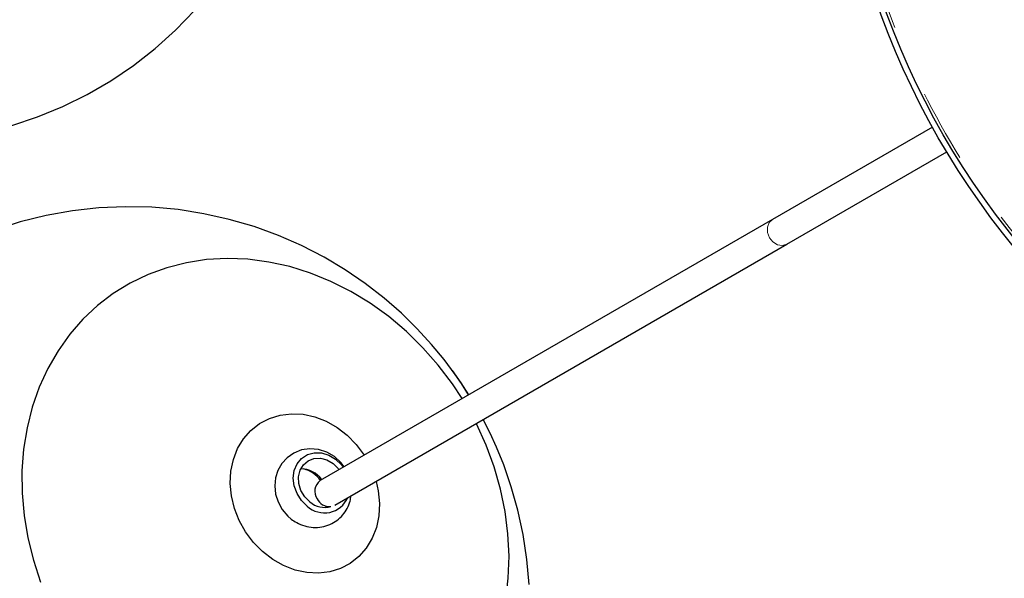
# Model space of a CAD drawing. Header units: millimetres. Extents: x 313 to 1951, y 543 to 2760.
# Tile 3 of 64: x 404 to 576, y 769 to 867. Entities that reach past the tile are written whole.
import ezdxf

# ---------------------------------------------------------------- set-up
doc = ezdxf.new("R2010")
doc.units = ezdxf.units.MM
doc.header["$LTSCALE"] = 10
doc.linetypes.add('PHANTOM', pattern=[12.7, 6.35, -1.27, 1.27, -1.27, 1.27, -1.27])

msp = doc.modelspace()

# ---------------------------------------------------------------- linework, layer by layer
at = {"color": 7, "linetype": 'Continuous', "lineweight": 25}
for p, q in [((563.8, 847.8), (535.83, 831.66)), ((538.33, 827.33), (566.3, 843.47)), ((535.83, 831.66), (456.79, 786.02)), ((459.35, 781.72), (538.33, 827.33)), ((457.74, 781.34), (457.84, 781.54))]:
    msp.add_line(p, q, dxfattribs=at)
at = {"color": 7, "linetype": 'Continuous', "lineweight": 25, "flags": 128}
for points in [[(402.9, 848.04), (407.39, 849.55), (411.78, 851.36), (416.04, 853.46), (420.17, 855.86), (424.13, 858.55), (427.91, 861.51), (431.5, 864.74), (434.88, 868.23), (438.03, 871.98), (440.94, 875.98), (443.3, 879.73), (445.42, 883.62), (447.28, 887.63), (448.88, 891.72), (450.2, 895.86), (451.25, 900), (452.01, 903.97), (452.46, 907.25), (452.71, 909.93), (452.85, 912.62)], [(482.73, 801), (481.51, 802.96), (480.39, 804.57), (478.43, 807.18), (476.25, 809.82), (473.75, 812.54), (470.98, 815.25), (467.95, 817.9), (464.67, 820.44), (461.17, 822.84), (457.45, 825.05), (453.54, 827.07), (449.47, 828.85), (445.25, 830.39), (440.9, 831.66), (436.45, 832.65), (431.93, 833.36), (427.34, 833.77), (422.72, 833.87), (418.1, 833.67), (413.48, 833.16), (408.89, 832.35), (404.36, 831.23), (399.91, 829.8)], [(481.6, 800.34), (479.89, 802.92), (477.42, 806.18), (474.73, 809.24), (471.84, 812.08), (468.76, 814.67), (465.52, 817), (462.15, 819.06), (458.67, 820.82), (455.1, 822.27), (451.47, 823.4), (447.81, 824.21), (444.15, 824.68), (440.51, 824.82), (436.92, 824.62), (433.41, 824.09), (430, 823.22), (426.71, 822.03), (423.58, 820.52), (420.62, 818.71), (417.86, 816.61), (415.32, 814.23), (413.01, 811.59), (410.96, 808.71), (409.17, 805.61), (407.67, 802.32), (406.46, 798.86), (405.55, 795.25), (404.95, 791.53), (404.66, 787.71), (404.69, 783.84), (405.03, 779.92), (405.69, 776.01), (406.65, 772.12), (407.91, 768.28)], [(482.77, 801.02), (481.4, 803.11), (479.9, 805.25)], [(443.75, 777.05), (442.64, 779.04), (441.81, 781.15), (441.29, 783.33), (441.07, 785.51), (441.18, 787.66), (441.61, 789.7), (442.35, 791.6), (443.37, 793.31), (444.66, 794.78), (446.19, 795.98), (447.91, 796.88), (449.78, 797.46), (451.75, 797.7), (453.79, 797.6), (455.83, 797.15), (457.83, 796.38), (459.74, 795.3), (461.51, 793.93), (463.1, 792.31), (464.47, 790.48), (464.48, 790.46)], [(489.22, 765.19), (489.66, 768.96), (489.79, 772.81), (489.61, 776.71), (489.11, 780.63), (488.3, 784.53), (487.19, 788.4), (485.78, 792.2), (484.08, 795.91), (484.05, 795.98)], [(493.32, 767.85), (492.93, 772.25), (492.27, 776.59), (491.35, 780.84), (490.19, 784.95), (488.86, 788.77), (487.61, 791.83), (486.49, 794.28), (485.26, 796.68)], [(460.95, 788.42), (460.4, 789.19), (459.27, 790.22), (457.95, 790.99), (456.49, 791.46), (454.99, 791.59), (453.52, 791.37), (452.18, 790.83), (451.02, 790.02), (450.09, 789), (449.4, 787.8), (448.98, 786.48), (448.84, 785.09), (448.99, 783.67), (449.42, 782.28), (450.13, 780.98), (451.11, 779.82), (451.72, 779.29), (451.72, 779.29)], [(454.53, 781.54), (453.51, 782.53), (452.73, 783.74), (452.25, 785.07), (452.08, 786.45), (452.25, 787.77), (452.75, 788.94), (453.53, 789.89), (454.55, 790.55), (455.74, 790.88), (457.02, 790.85), (458.29, 790.46), (459.48, 789.75), (460.5, 788.76), (460.81, 788.34)], [(454.98, 782.28), (454.08, 783.18), (453.42, 784.28), (453.05, 785.48), (453, 786.7), (453.27, 787.84), (453.84, 788.79), (454.68, 789.49), (455.7, 789.88), (456.82, 789.93), (457.97, 789.63), (459.03, 789), (459.93, 788.11), (460.07, 787.92)], [(466.56, 785.88), (466.93, 784.2), (467.15, 782.02), (467.04, 779.88), (466.61, 777.83), (465.87, 775.93), (464.84, 774.22), (463.55, 772.75), (462.03, 771.55), (460.31, 770.65), (458.44, 770.07), (456.47, 769.83), (454.43, 769.93), (452.39, 770.38), (450.39, 771.15), (448.48, 772.24), (446.71, 773.6), (445.12, 775.22), (443.75, 777.05)]]:
    msp.add_lwpolyline(points, dxfattribs=at)
at = {"color": 250, "linetype": 'PHANTOM', "lineweight": 18, "flags": 128}
msp.add_lwpolyline([(535.83, 831.66), (535.25, 831.1), (534.94, 830.29), (534.96, 829.37), (535.3, 828.46), (535.92, 827.71), (536.71, 827.23), (537.56, 827.1), (538.33, 827.33)], dxfattribs=at)
at = {"color": 7, "linetype": 'Continuous', "lineweight": 25}
for radius in [139, 138]:
    msp.add_circle((685.41, 915.12), radius, dxfattribs=at)
at = {"color": 250, "linetype": 'PHANTOM', "lineweight": 18}
for radius in [137.53, 116.03]:
    msp.add_circle((685.41, 915.12), radius, dxfattribs=at)
at = {"color": 7, "linetype": 'Continuous', "lineweight": 25}
for centre, radius, start, end in [((453.37, 783.51), 4.56, 35.8504, 89.9866), ((452.52, 782.85), 5.39, 36.5133, 75.0639), ((458.15, 784.15), 2.31, 126.1424, 215.0435), ((457.53, 784.81), 4.44, 227.484, 336.2188), ((457.57, 785.35), 4.01, 229.915, 285.6781), ((458.47, 783.93), 2.47, 206.5441, 271.9992)]:
    msp.add_arc(centre, radius, start, end, dxfattribs=at)
at = {"color": 250, "linetype": 'PHANTOM', "lineweight": 18}
msp.add_open_spline([(715.73, 803.53), (712.36, 802.7), (705.5, 801.03), (694.82, 799.7), (683.75, 799.31), (672.42, 800.02), (660.98, 801.89), (649.62, 804.95), (638.5, 809.19), (627.83, 814.59), (617.78, 821.06), (609.51, 827.68), (602.86, 834.01), (597.58, 839.75), (591.98, 846.75), (586.35, 855.09), (581.08, 864.83), (576.87, 874.73), (573.66, 884.76), (571.36, 895.04), (569.97, 905.71), (569.59, 916.78), (570.3, 928.11), (572.17, 939.55), (575.23, 950.92), (579.48, 962.03), (584.88, 972.7), (591.35, 982.76), (597.96, 991.02), (604.29, 997.68), (610.03, 1002.95), (617.03, 1008.55), (625.37, 1014.18), (635.12, 1019.44), (645, 1023.7), (651.76, 1025.73), (655.09, 1026.72)], degree=3, knots=[0, 0, 0, 0, 0.028641, 0.058247, 0.088731, 0.11999, 0.151897, 0.184307, 0.217062, 0.249992, 0.282923, 0.315678, 0.337287, 0.358735, 0.38001, 0.411269, 0.441753, 0.471359, 0.5, 0.528641, 0.558247, 0.588731, 0.61999, 0.651897, 0.684307, 0.717062, 0.749992, 0.782923, 0.815678, 0.837287, 0.858735, 0.88001, 0.911269, 0.941753, 0.971359, 1, 1, 1, 1], dxfattribs=at)
at = {"color": 7, "linetype": 'Continuous', "lineweight": 25}
msp.add_open_spline([(451.72, 779.29), (452.03, 779.07), (452.76, 778.56), (454.07, 778.03), (455.57, 777.77), (457.07, 777.87), (458.48, 778.29), (459.72, 779.02), (460.76, 779.98), (461.53, 781.14), (462.02, 782.28), (462.13, 783.05), (462.18, 783.36)], degree=3, knots=[0, 0, 0, 0, 0.082973, 0.194043, 0.305165, 0.414712, 0.521927, 0.626698, 0.729474, 0.830908, 0.931935, 1, 1, 1, 1], dxfattribs=at)

doc.saveas('drawing.dxf')
